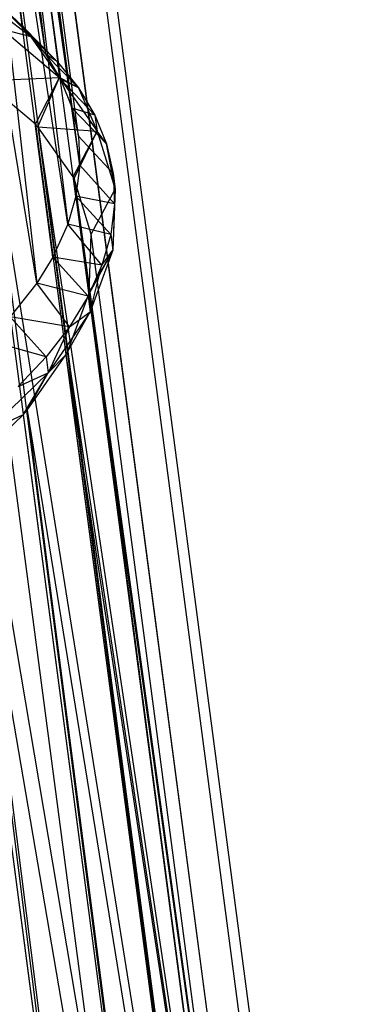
# Model space of a CAD drawing. Extents: x -23.4 to 23.6, y 0.3 to 4.
# Tile 180 of 189: x 23.25 to 23.608, y 1.636 to 2.689. Entities that reach past the tile are written whole.
import ezdxf

# ---------------------------------------------------------------- set-up
doc = ezdxf.new("R2010")
doc.units = 0
doc.header["$MEASUREMENT"] = 0
doc.layers.get('0').update_dxf_attribs({"color": 13, "linetype": 'CONTINUOUS'})

# ---------------------------------------------------------------- blocks, each defined once
blk = doc.blocks.new('FOURTY_V_PM_STL')
at = {"color": 0}
for p, q in [((23.4028, 1.0009, -3.6083), (23.0238, 3.8741, -1.935)), ((23.4028, 1.0009, -3.6083), (23.0238, 3.8741, -1.935)), ((23.4842, 0.9558, -3.5124), (23.1051, 3.829, -1.8392)), ((23.4842, 0.9558, -3.5124), (23.1051, 3.829, -1.8392)), ((23.5467, 0.9027, -3.407), (23.1676, 3.7759, -1.7338)), ((23.5467, 0.9027, -3.407), (23.1676, 3.7759, -1.7338)), ((23.111, 3.7617, -1.7224), (23.2779, 2.6526, -2.2941)), ((23.111, 3.7617, -1.7224), (23.2779, 2.6526, -2.2941)), ((23.111, 3.7617, -1.7224), (23.2534, 2.6824, -2.3509)), ((23.111, 3.7617, -1.7224), (23.2534, 2.6824, -2.3509)), ((23.5885, 0.843, -3.2951), (23.2095, 3.7162, -1.6219)), ((23.5885, 0.843, -3.2951), (23.2095, 3.7162, -1.6219)), ((23.3066, 2.5949, -2.1887), (23.1516, 3.7053, -1.6162)), ((23.1516, 3.7053, -1.6162), (23.294, 2.6259, -2.2447)), ((23.3066, 2.5949, -2.1887), (23.1516, 3.7053, -1.6162)), ((23.1516, 3.7053, -1.6162), (23.294, 2.6259, -2.2447)), ((23.1516, 3.7053, -1.6162), (23.2779, 2.6526, -2.2941)), ((23.1516, 3.7053, -1.6162), (23.2779, 2.6526, -2.2941)), ((23.6084, 0.7785, -3.1799), (23.2294, 3.6517, -1.5066)), ((23.6084, 0.7785, -3.1799), (23.2294, 3.6517, -1.5066)), ((23.3066, 2.5949, -2.1887), (23.1708, 3.644, -1.5066)), ((23.3132, 2.5647, -2.1352), (23.1708, 3.644, -1.5066)), ((23.3066, 2.5949, -2.1887), (23.1708, 3.644, -1.5066)), ((23.3132, 2.5647, -2.1352), (23.1708, 3.644, -1.5066)), ((23.3147, 2.5337, -2.0817), (23.1708, 3.644, -1.5066)), ((23.3147, 2.5337, -2.0817), (23.1708, 3.644, -1.5066)), ((23.6059, 0.7111, -3.0646), (23.2269, 3.5843, -1.3914)), ((23.6059, 0.7111, -3.0646), (23.2269, 3.5843, -1.3914)), ((23.1681, 3.5799, -1.3971), (23.3019, 2.4706, -1.9763)), ((23.3147, 2.5337, -2.0817), (23.1681, 3.5799, -1.3971)), ((23.3147, 2.5337, -2.0817), (23.1681, 3.5799, -1.3971)), ((23.3105, 2.5005, -2.0257), (23.1681, 3.5799, -1.3971)), ((23.3105, 2.5005, -2.0257), (23.1681, 3.5799, -1.3971)), ((23.1681, 3.5799, -1.3971), (23.3019, 2.4706, -1.9763)), ((23.1436, 3.5148, -1.2909), (23.2688, 2.4075, -1.8754)), ((23.3019, 2.4706, -1.9763), (23.1436, 3.5148, -1.2909)), ((23.3019, 2.4706, -1.9763), (23.1436, 3.5148, -1.2909)), ((23.286, 2.4354, -1.9195), (23.1436, 3.5148, -1.2909)), ((23.286, 2.4354, -1.9195), (23.1436, 3.5148, -1.2909)), ((23.1436, 3.5148, -1.2909), (23.2688, 2.4075, -1.8754)), ((23.581, 0.6426, -2.9527), (23.202, 3.5158, -1.2795)), ((23.581, 0.6426, -2.9527), (23.202, 3.5158, -1.2795)), ((23.2688, 2.4075, -1.8754), (23.0979, 3.4507, -1.1913)), ((23.2688, 2.4075, -1.8754), (23.0979, 3.4507, -1.1913)), ((23.5344, 0.5751, -2.8473), (23.1554, 3.4483, -1.1741)), ((23.5344, 0.5751, -2.8473), (23.1554, 3.4483, -1.1741)), ((23.4675, 0.5104, -2.7515), (23.0885, 3.3837, -1.0783)), ((23.4675, 0.5104, -2.7515), (23.0885, 3.3837, -1.0783)), ((23.2295, 2.7049, -2.395), (23.2534, 2.6824, -2.3509)), ((23.2629, 2.6712, -2.4318), (23.2295, 2.7049, -2.395)), ((23.2629, 2.6712, -2.4318), (23.2295, 2.7049, -2.395)), ((23.2295, 2.7049, -2.395), (23.2534, 2.6824, -2.3509)), ((23.2304, 2.6959, -2.4817), (23.2629, 2.6712, -2.4318)), ((23.2304, 2.6959, -2.4817), (23.2629, 2.6712, -2.4318)), ((23.2629, 2.6712, -2.4318), (23.2326, 2.679, -2.4916)), ((23.2326, 2.679, -2.4916), (23.2929, 2.6277, -2.3899)), ((23.2629, 2.6712, -2.4318), (23.2326, 2.679, -2.4916)), ((23.2326, 2.679, -2.4916), (23.2929, 2.6277, -2.3899)), ((23.2534, 2.6824, -2.3509), (23.2779, 2.6526, -2.2941)), ((23.2629, 2.6712, -2.4318), (23.2534, 2.6824, -2.3509)), ((23.2629, 2.6712, -2.4318), (23.2534, 2.6824, -2.3509)), ((23.2907, 2.6446, -2.38), (23.2534, 2.6824, -2.3509)), ((23.2907, 2.6446, -2.38), (23.2534, 2.6824, -2.3509)), ((23.2534, 2.6824, -2.3509), (23.2779, 2.6526, -2.2941)), ((23.1275, 2.6697, -2.6017), (23.3503, 0.9806, -3.5853)), ((23.1275, 2.6697, -2.6017), (23.3503, 0.9806, -3.5853)), ((23.2629, 2.6712, -2.4318), (23.2907, 2.6446, -2.38)), ((23.2929, 2.6277, -2.3899), (23.2629, 2.6712, -2.4318)), ((23.2629, 2.6712, -2.4318), (23.2907, 2.6446, -2.38)), ((23.2929, 2.6277, -2.3899), (23.2629, 2.6712, -2.4318)), ((23.1369, 2.6655, -2.5925), (23.4293, 0.9385, -3.4953)), ((23.1369, 2.6655, -2.5925), (23.4293, 0.9385, -3.4953)), ((23.1369, 2.6655, -2.5925), (23.3503, 0.9806, -3.5853)), ((23.1369, 2.6655, -2.5925), (23.3503, 0.9806, -3.5853)), ((23.2779, 2.6526, -2.2941), (23.294, 2.6259, -2.2447)), ((23.2907, 2.6446, -2.38), (23.2779, 2.6526, -2.2941)), ((23.2907, 2.6446, -2.38), (23.2779, 2.6526, -2.2941)), ((23.3134, 2.6165, -2.3266), (23.2779, 2.6526, -2.2941)), ((23.3134, 2.6165, -2.3266), (23.2779, 2.6526, -2.2941)), ((23.2779, 2.6526, -2.2941), (23.294, 2.6259, -2.2447)), ((23.2907, 2.6446, -2.38), (23.3134, 2.6165, -2.3266)), ((23.2907, 2.6446, -2.38), (23.3134, 2.6165, -2.3266)), ((23.2907, 2.6446, -2.38), (23.2929, 2.6277, -2.3899)), ((23.2907, 2.6446, -2.38), (23.2929, 2.6277, -2.3899)), ((23.2065, 2.6276, -2.5116), (23.4293, 0.9385, -3.4953)), ((23.2065, 2.6276, -2.5116), (23.4293, 0.9385, -3.4953)), ((23.2121, 2.6239, -2.5038), (23.2929, 2.6277, -2.3899)), ((23.2121, 2.6239, -2.5038), (23.2929, 2.6277, -2.3899)), ((23.2672, 2.5776, -2.412), (23.2121, 2.6239, -2.5038)), ((23.2121, 2.6239, -2.5038), (23.4901, 0.8885, -3.3956)), ((23.2121, 2.6239, -2.5038), (23.4901, 0.8885, -3.3956)), ((23.2121, 2.6239, -2.5038), (23.4293, 0.9385, -3.4953)), ((23.2121, 2.6239, -2.5038), (23.4293, 0.9385, -3.4953)), ((23.2672, 2.5776, -2.412), (23.2121, 2.6239, -2.5038)), ((23.2672, 2.5776, -2.412), (23.2929, 2.6277, -2.3899)), ((23.2672, 2.5776, -2.412), (23.2929, 2.6277, -2.3899)), ((23.2699, 2.5747, -2.4064), (23.2929, 2.6277, -2.3899)), ((23.2699, 2.5747, -2.4064), (23.2929, 2.6277, -2.3899)), ((23.3134, 2.6165, -2.3266), (23.2929, 2.6277, -2.3899)), ((23.2929, 2.6277, -2.3899), (23.3333, 2.5702, -2.2818)), ((23.3134, 2.6165, -2.3266), (23.2929, 2.6277, -2.3899)), ((23.2929, 2.6277, -2.3899), (23.3333, 2.5702, -2.2818)), ((23.294, 2.6259, -2.2447), (23.3066, 2.5949, -2.1887)), ((23.3134, 2.6165, -2.3266), (23.294, 2.6259, -2.2447)), ((23.3134, 2.6165, -2.3266), (23.294, 2.6259, -2.2447)), ((23.331, 2.5871, -2.272), (23.294, 2.6259, -2.2447)), ((23.331, 2.5871, -2.272), (23.294, 2.6259, -2.2447)), ((23.294, 2.6259, -2.2447), (23.3066, 2.5949, -2.1887)), ((23.3134, 2.6165, -2.3266), (23.331, 2.5871, -2.272)), ((23.3134, 2.6165, -2.3266), (23.331, 2.5871, -2.272)), ((23.3134, 2.6165, -2.3266), (23.3333, 2.5702, -2.2818)), ((23.3134, 2.6165, -2.3266), (23.3333, 2.5702, -2.2818)), ((23.3066, 2.5949, -2.1887), (23.3132, 2.5647, -2.1352)), ((23.331, 2.5871, -2.272), (23.3066, 2.5949, -2.1887)), ((23.331, 2.5871, -2.272), (23.3066, 2.5949, -2.1887)), ((23.3433, 2.5564, -2.2166), (23.3066, 2.5949, -2.1887)), ((23.3433, 2.5564, -2.2166), (23.3066, 2.5949, -2.1887)), ((23.3066, 2.5949, -2.1887), (23.3132, 2.5647, -2.1352)), ((23.331, 2.5871, -2.272), (23.3433, 2.5564, -2.2166)), ((23.331, 2.5871, -2.272), (23.3433, 2.5564, -2.2166)), ((23.331, 2.5871, -2.272), (23.3333, 2.5702, -2.2818)), ((23.331, 2.5871, -2.272), (23.3333, 2.5702, -2.2818)), ((23.2699, 2.5747, -2.4064), (23.2672, 2.5776, -2.412)), ((23.2672, 2.5776, -2.412), (23.4901, 0.8885, -3.3956)), ((23.2672, 2.5776, -2.412), (23.4901, 0.8885, -3.3956)), ((23.2699, 2.5747, -2.4064), (23.2672, 2.5776, -2.412)), ((23.3078, 2.5211, -2.3058), (23.2699, 2.5747, -2.4064)), ((23.2699, 2.5747, -2.4064), (23.5307, 0.832, -3.2894)), ((23.2699, 2.5747, -2.4064), (23.5307, 0.832, -3.2894)), ((23.2699, 2.5747, -2.4064), (23.4901, 0.8885, -3.3956)), ((23.2699, 2.5747, -2.4064), (23.4901, 0.8885, -3.3956)), ((23.2699, 2.5747, -2.4064), (23.3333, 2.5702, -2.2818)), ((23.3078, 2.5211, -2.3058), (23.2699, 2.5747, -2.4064)), ((23.2699, 2.5747, -2.4064), (23.3333, 2.5702, -2.2818)), ((23.3078, 2.5211, -2.3058), (23.3333, 2.5702, -2.2818)), ((23.3078, 2.5211, -2.3058), (23.3333, 2.5702, -2.2818)), ((23.3086, 2.5195, -2.3028), (23.3333, 2.5702, -2.2818)), ((23.3086, 2.5195, -2.3028), (23.3333, 2.5702, -2.2818)), ((23.3132, 2.5647, -2.1352), (23.3147, 2.5337, -2.0817)), ((23.3503, 2.5248, -2.1608), (23.3132, 2.5647, -2.1352)), ((23.3503, 2.5248, -2.1608), (23.3132, 2.5647, -2.1352)), ((23.3132, 2.5647, -2.1352), (23.3147, 2.5337, -2.0817)), ((23.3433, 2.5564, -2.2166), (23.3333, 2.5702, -2.2818)), ((23.3333, 2.5702, -2.2818), (23.3525, 2.5079, -2.1706)), ((23.3433, 2.5564, -2.2166), (23.3333, 2.5702, -2.2818)), ((23.3333, 2.5702, -2.2818), (23.3525, 2.5079, -2.1706)), ((23.3433, 2.5564, -2.2166), (23.3503, 2.5248, -2.1608)), ((23.3525, 2.5079, -2.1706), (23.3433, 2.5564, -2.2166)), ((23.3433, 2.5564, -2.2166), (23.3503, 2.5248, -2.1608)), ((23.3525, 2.5079, -2.1706), (23.3433, 2.5564, -2.2166)), ((23.3147, 2.5337, -2.0817), (23.3105, 2.5005, -2.0257)), ((23.3147, 2.5337, -2.0817), (23.3105, 2.5005, -2.0257)), ((23.3518, 2.4925, -2.105), (23.3147, 2.5337, -2.0817)), ((23.3518, 2.4925, -2.105), (23.3147, 2.5337, -2.0817)), ((23.3086, 2.5195, -2.3028), (23.3078, 2.5211, -2.3058)), ((23.3078, 2.5211, -2.3058), (23.5307, 0.832, -3.2894)), ((23.3078, 2.5211, -2.3058), (23.5307, 0.832, -3.2894)), ((23.3086, 2.5195, -2.3028), (23.3078, 2.5211, -2.3058)), ((23.3271, 2.4599, -2.1962), (23.3086, 2.5195, -2.3028)), ((23.3086, 2.5195, -2.3028), (23.5499, 0.7708, -3.1799)), ((23.3086, 2.5195, -2.3028), (23.5499, 0.7708, -3.1799)), ((23.3086, 2.5195, -2.3028), (23.5307, 0.832, -3.2894)), ((23.3086, 2.5195, -2.3028), (23.5307, 0.832, -3.2894)), ((23.3271, 2.4599, -2.1962), (23.3086, 2.5195, -2.3028)), ((23.3503, 2.5248, -2.1608), (23.3518, 2.4925, -2.105)), ((23.3503, 2.5248, -2.1608), (23.3518, 2.4925, -2.105)), ((23.3503, 2.5248, -2.1608), (23.3525, 2.5079, -2.1706)), ((23.3503, 2.5248, -2.1608), (23.3525, 2.5079, -2.1706)), ((23.3271, 2.4599, -2.1962), (23.3525, 2.5079, -2.1706)), ((23.3271, 2.4599, -2.1962), (23.3525, 2.5079, -2.1706)), ((23.3525, 2.5079, -2.1706), (23.3501, 2.4428, -2.0594)), ((23.3525, 2.5079, -2.1706), (23.3501, 2.4428, -2.0594)), ((23.3518, 2.4925, -2.105), (23.3525, 2.5079, -2.1706)), ((23.3518, 2.4925, -2.105), (23.3525, 2.5079, -2.1706)), ((23.3105, 2.5005, -2.0257), (23.3019, 2.4706, -1.9763)), ((23.3105, 2.5005, -2.0257), (23.3019, 2.4706, -1.9763)), ((23.3518, 2.4925, -2.105), (23.3105, 2.5005, -2.0257)), ((23.3518, 2.4925, -2.105), (23.3105, 2.5005, -2.0257)), ((23.3478, 2.4597, -2.0496), (23.3105, 2.5005, -2.0257)), ((23.3478, 2.4597, -2.0496), (23.3105, 2.5005, -2.0257)), ((23.3518, 2.4925, -2.105), (23.3478, 2.4597, -2.0496)), ((23.3518, 2.4925, -2.105), (23.3478, 2.4597, -2.0496)), ((23.3518, 2.4925, -2.105), (23.3501, 2.4428, -2.0594)), ((23.3518, 2.4925, -2.105), (23.3501, 2.4428, -2.0594)), ((23.3019, 2.4706, -1.9763), (23.286, 2.4354, -1.9195)), ((23.3019, 2.4706, -1.9763), (23.286, 2.4354, -1.9195)), ((23.3478, 2.4597, -2.0496), (23.3019, 2.4706, -1.9763)), ((23.3478, 2.4597, -2.0496), (23.3019, 2.4706, -1.9763)), ((23.3385, 2.4267, -1.995), (23.3019, 2.4706, -1.9763)), ((23.3385, 2.4267, -1.995), (23.3019, 2.4706, -1.9763)), ((23.3247, 2.3975, -2.0896), (23.3271, 2.4599, -2.1962)), ((23.3247, 2.3975, -2.0896), (23.3271, 2.4599, -2.1962)), ((23.5499, 0.7708, -3.1799), (23.3271, 2.4599, -2.1962)), ((23.5499, 0.7708, -3.1799), (23.3271, 2.4599, -2.1962)), ((23.3478, 2.4597, -2.0496), (23.3385, 2.4267, -1.995)), ((23.3478, 2.4597, -2.0496), (23.3385, 2.4267, -1.995)), ((23.3478, 2.4597, -2.0496), (23.3501, 2.4428, -2.0594)), ((23.3478, 2.4597, -2.0496), (23.3501, 2.4428, -2.0594)), ((23.286, 2.4354, -1.9195), (23.2688, 2.4075, -1.8754)), ((23.286, 2.4354, -1.9195), (23.2688, 2.4075, -1.8754)), ((23.3385, 2.4267, -1.995), (23.286, 2.4354, -1.9195)), ((23.3385, 2.4267, -1.995), (23.286, 2.4354, -1.9195)), ((23.3238, 2.3937, -1.9416), (23.286, 2.4354, -1.9195)), ((23.3238, 2.3937, -1.9416), (23.286, 2.4354, -1.9195)), ((23.3501, 2.4428, -2.0594), (23.3244, 2.3957, -2.0867)), ((23.3501, 2.4428, -2.0594), (23.3244, 2.3957, -2.0867)), ((23.3247, 2.3975, -2.0896), (23.3501, 2.4428, -2.0594)), ((23.3247, 2.3975, -2.0896), (23.3501, 2.4428, -2.0594)), ((23.3501, 2.4428, -2.0594), (23.326, 2.3768, -1.9514)), ((23.3501, 2.4428, -2.0594), (23.326, 2.3768, -1.9514)), ((23.3385, 2.4267, -1.995), (23.3501, 2.4428, -2.0594)), ((23.3385, 2.4267, -1.995), (23.3501, 2.4428, -2.0594)), ((23.3385, 2.4267, -1.995), (23.3238, 2.3937, -1.9416)), ((23.3385, 2.4267, -1.995), (23.3238, 2.3937, -1.9416)), ((23.326, 2.3768, -1.9514), (23.3385, 2.4267, -1.995)), ((23.326, 2.3768, -1.9514), (23.3385, 2.4267, -1.995)), ((23.2688, 2.4075, -1.8754), (23.2403, 2.3714, -1.8198)), ((23.2688, 2.4075, -1.8754), (23.2403, 2.3714, -1.8198)), ((23.3238, 2.3937, -1.9416), (23.2688, 2.4075, -1.8754)), ((23.3238, 2.3937, -1.9416), (23.2688, 2.4075, -1.8754)), ((23.3039, 2.3609, -1.8897), (23.2688, 2.4075, -1.8754)), ((23.3039, 2.3609, -1.8897), (23.2688, 2.4075, -1.8754)), ((23.3017, 2.3341, -1.9861), (23.3244, 2.3957, -2.0867)), ((23.3017, 2.3341, -1.9861), (23.3244, 2.3957, -2.0867)), ((23.3238, 2.3937, -1.9416), (23.3039, 2.3609, -1.8897)), ((23.3238, 2.3937, -1.9416), (23.3039, 2.3609, -1.8897)), ((23.3238, 2.3937, -1.9416), (23.326, 2.3768, -1.9514)), ((23.3238, 2.3937, -1.9416), (23.326, 2.3768, -1.9514)), ((23.3244, 2.3957, -2.0867), (23.3247, 2.3975, -2.0896)), ((23.3244, 2.3957, -2.0867), (23.3247, 2.3975, -2.0896)), ((23.3244, 2.3957, -2.0867), (23.5472, 0.7066, -3.0703)), ((23.3244, 2.3957, -2.0867), (23.5472, 0.7066, -3.0703)), ((23.3244, 2.3957, -2.0867), (23.5499, 0.7708, -3.1799)), ((23.3244, 2.3957, -2.0867), (23.5499, 0.7708, -3.1799)), ((23.3244, 2.3957, -2.0867), (23.326, 2.3768, -1.9514)), ((23.3244, 2.3957, -2.0867), (23.326, 2.3768, -1.9514)), ((23.3247, 2.3975, -2.0896), (23.5499, 0.7708, -3.1799)), ((23.3247, 2.3975, -2.0896), (23.5499, 0.7708, -3.1799)), ((23.3039, 2.3609, -1.8897), (23.2403, 2.3714, -1.8198)), ((23.3039, 2.3609, -1.8897), (23.2403, 2.3714, -1.8198)), ((23.2788, 2.3285, -1.8399), (23.2403, 2.3714, -1.8198)), ((23.2788, 2.3285, -1.8399), (23.2403, 2.3714, -1.8198)), ((23.326, 2.3768, -1.9514), (23.2811, 2.3116, -1.8497)), ((23.326, 2.3768, -1.9514), (23.2811, 2.3116, -1.8497)), ((23.2998, 2.3306, -1.9805), (23.326, 2.3768, -1.9514)), ((23.2998, 2.3306, -1.9805), (23.326, 2.3768, -1.9514)), ((23.3017, 2.3341, -1.9861), (23.326, 2.3768, -1.9514)), ((23.3017, 2.3341, -1.9861), (23.326, 2.3768, -1.9514)), ((23.3039, 2.3609, -1.8897), (23.326, 2.3768, -1.9514)), ((23.3039, 2.3609, -1.8897), (23.326, 2.3768, -1.9514)), ((23.3039, 2.3609, -1.8897), (23.2788, 2.3285, -1.8399)), ((23.3039, 2.3609, -1.8897), (23.2788, 2.3285, -1.8399)), ((23.3039, 2.3609, -1.8897), (23.2811, 2.3116, -1.8497)), ((23.3039, 2.3609, -1.8897), (23.2811, 2.3116, -1.8497)), ((23.2788, 2.3285, -1.8399), (23.2161, 2.3461, -1.782)), ((23.2788, 2.3285, -1.8399), (23.2161, 2.3461, -1.782)), ((23.2586, 2.2717, -1.8886), (23.2998, 2.3306, -1.9805)), ((23.2586, 2.2717, -1.8886), (23.2998, 2.3306, -1.9805)), ((23.2998, 2.3306, -1.9805), (23.2811, 2.3116, -1.8497)), ((23.2998, 2.3306, -1.9805), (23.2811, 2.3116, -1.8497)), ((23.2998, 2.3306, -1.9805), (23.3017, 2.3341, -1.9861)), ((23.2998, 2.3306, -1.9805), (23.3017, 2.3341, -1.9861)), ((23.2998, 2.3306, -1.9805), (23.5226, 0.6416, -2.9641)), ((23.2998, 2.3306, -1.9805), (23.5226, 0.6416, -2.9641)), ((23.2998, 2.3306, -1.9805), (23.5472, 0.7066, -3.0703)), ((23.2998, 2.3306, -1.9805), (23.5472, 0.7066, -3.0703)), ((23.3017, 2.3341, -1.9861), (23.5472, 0.7066, -3.0703)), ((23.3017, 2.3341, -1.9861), (23.5472, 0.7066, -3.0703)), ((23.2788, 2.3285, -1.8399), (23.2489, 2.2969, -1.7923)), ((23.2788, 2.3285, -1.8399), (23.2489, 2.2969, -1.7923)), ((23.2788, 2.3285, -1.8399), (23.2811, 2.3116, -1.8497)), ((23.2788, 2.3285, -1.8399), (23.2811, 2.3116, -1.8497)), ((23.2811, 2.3116, -1.8497), (23.2165, 2.2492, -1.7572)), ((23.2811, 2.3116, -1.8497), (23.2165, 2.2492, -1.7572)), ((23.2489, 2.2969, -1.7923), (23.2811, 2.3116, -1.8497)), ((23.2489, 2.2969, -1.7923), (23.2811, 2.3116, -1.8497)), ((23.2541, 2.2666, -1.8808), (23.2811, 2.3116, -1.8497)), ((23.2541, 2.2666, -1.8808), (23.2811, 2.3116, -1.8497)), ((23.2586, 2.2717, -1.8886), (23.2811, 2.3116, -1.8497)), ((23.2586, 2.2717, -1.8886), (23.2811, 2.3116, -1.8497)), ((23.1967, 2.2119, -1.8), (23.2541, 2.2666, -1.8808)), ((23.1967, 2.2119, -1.8), (23.2541, 2.2666, -1.8808)), ((23.2541, 2.2666, -1.8808), (23.2165, 2.2492, -1.7572)), ((23.2541, 2.2666, -1.8808), (23.2165, 2.2492, -1.7572)), ((23.2541, 2.2666, -1.8808), (23.2586, 2.2717, -1.8886)), ((23.2541, 2.2666, -1.8808), (23.2586, 2.2717, -1.8886)), ((23.2541, 2.2666, -1.8808), (23.477, 0.5775, -2.8645)), ((23.2541, 2.2666, -1.8808), (23.477, 0.5775, -2.8645)), ((23.2586, 2.2717, -1.8886), (23.477, 0.5775, -2.8645)), ((23.2586, 2.2717, -1.8886), (23.477, 0.5775, -2.8645)), ((23.2586, 2.2717, -1.8886), (23.5226, 0.6416, -2.9641)), ((23.2586, 2.2717, -1.8886), (23.5226, 0.6416, -2.9641)), ((23.1887, 2.2055, -1.7908), (23.4116, 0.5164, -2.7744)), ((23.1887, 2.2055, -1.7908), (23.4116, 0.5164, -2.7744)), ((23.1967, 2.2119, -1.8), (23.4116, 0.5164, -2.7744)), ((23.1967, 2.2119, -1.8), (23.4116, 0.5164, -2.7744)), ((23.1967, 2.2119, -1.8), (23.477, 0.5775, -2.8645)), ((23.1967, 2.2119, -1.8), (23.477, 0.5775, -2.8645))]:
    blk.add_line(p, q, dxfattribs=at)

msp = doc.modelspace()

# ---------------------------------------------------------------- block references
at = {"color": 0}
msp.add_blockref('FOURTY_V_PM_STL', (0, 0), dxfattribs=at)

doc.saveas('drawing.dxf')
